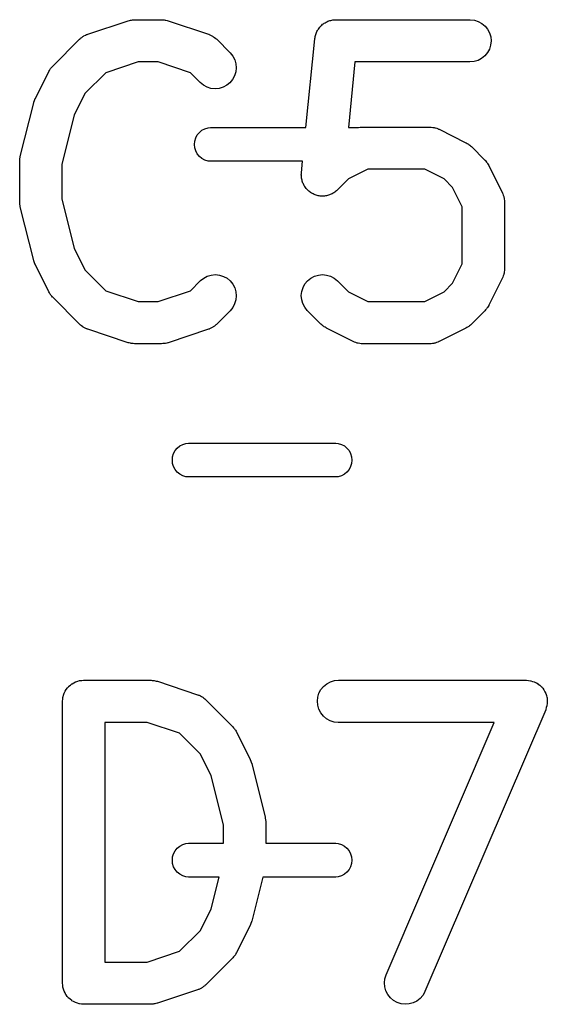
# Model space of a CAD drawing. Extents: x -0.18 to 2.54, y -2.17 to -0.07.
# Tile 35 of 39: x 2.18 to 2.26, y -0.89 to -0.75. Entities that reach past the tile are written whole.
import ezdxf

# ---------------------------------------------------------------- set-up
doc = ezdxf.new("R2010")
doc.units = 0
doc.header["$MEASUREMENT"] = 0
doc.layers.add('BLACK', color=7, linetype='CONTINUOUS')

msp = doc.modelspace()

# ---------------------------------------------------------------- linework, layer by layer
at = {"layer": 'BLACK', "linetype": 'CONTINUOUS'}
for p, q in [((2.19254, -0.752553), (2.19817, -0.750678)), ((2.19817, -0.750678), (2.1982, -0.750666)), ((2.1982, -0.750666), (2.19837, -0.750631)), ((2.19837, -0.750631), (2.19853, -0.750583)), ((2.19853, -0.750583), (2.19865, -0.750571)), ((2.19865, -0.750571), (2.19877, -0.750545)), ((2.19877, -0.750545), (2.19893, -0.750543)), ((2.19893, -0.750543), (2.1991, -0.750527)), ((2.1991, -0.750527), (2.20285, -0.750527)), ((2.20285, -0.750527), (2.20289, -0.750527)), ((2.20289, -0.750527), (2.20305, -0.750546)), ((2.20305, -0.750546), (2.20322, -0.75055)), ((2.20322, -0.75055), (2.20334, -0.750578)), ((2.20334, -0.750578), (2.20346, -0.750591)), ((2.20346, -0.750591), (2.20362, -0.750641)), ((2.20362, -0.750641), (2.20378, -0.750678)), ((2.20378, -0.750678), (2.20941, -0.752553)), ((2.22548, -0.751103), (2.22559, -0.75102)), ((2.22559, -0.75102), (2.22573, -0.750946)), ((2.22573, -0.750946), (2.22586, -0.75086)), ((2.22586, -0.75086), (2.22598, -0.750811)), ((2.22598, -0.750811), (2.2261, -0.75075)), ((2.2261, -0.75075), (2.22625, -0.750704)), ((2.22625, -0.750704), (2.22639, -0.750645)), ((2.22639, -0.750645), (2.22652, -0.750621)), ((2.22652, -0.750621), (2.22665, -0.750583)), ((2.22665, -0.750583), (2.2268, -0.750568)), ((2.2268, -0.750568), (2.22696, -0.750538)), ((2.22696, -0.750538), (2.22709, -0.75054)), ((2.22709, -0.75054), (2.22722, -0.750527)), ((2.22722, -0.750527), (2.24597, -0.750527)), ((2.24597, -0.750527), (2.24601, -0.750527)), ((2.24601, -0.750527), (2.24658, -0.750591)), ((2.24658, -0.750591), (2.24713, -0.750766)), ((2.24713, -0.750766), (2.24764, -0.751043)), ((2.24764, -0.751043), (2.24808, -0.751414)), ((2.22446, -0.752461), (2.2245, -0.752335)), ((2.2245, -0.752335), (2.22457, -0.752197)), ((2.22457, -0.752197), (2.22464, -0.752052)), ((2.22464, -0.752052), (2.22471, -0.751944)), ((2.22471, -0.751944), (2.22477, -0.751828)), ((2.22477, -0.751828), (2.22487, -0.751707)), ((2.22487, -0.751707), (2.22496, -0.751577)), ((2.22496, -0.751577), (2.22506, -0.751485)), ((2.22506, -0.751485), (2.22514, -0.751384)), ((2.22514, -0.751384), (2.22526, -0.751285)), ((2.22526, -0.751285), (2.22537, -0.751175)), ((2.22537, -0.751175), (2.22548, -0.751103)), ((2.24808, -0.751414), (2.24844, -0.751863)), ((2.24844, -0.751863), (2.24871, -0.752373)), ((2.24871, -0.752373), (2.24887, -0.752926)), ((2.18764, -0.757016), (2.19139, -0.753266)), ((2.19139, -0.753266), (2.19142, -0.753237)), ((2.19142, -0.753237), (2.19148, -0.753183)), ((2.19148, -0.753183), (2.19154, -0.75312)), ((2.19154, -0.75312), (2.19171, -0.753004)), ((2.19171, -0.753004), (2.19187, -0.752878)), ((2.19187, -0.752878), (2.19194, -0.752838)), ((2.19194, -0.752838), (2.19201, -0.752788)), ((2.19201, -0.752788), (2.1922, -0.752706)), ((2.1922, -0.752706), (2.19238, -0.752613)), ((2.19238, -0.752613), (2.19246, -0.752588)), ((2.19246, -0.752588), (2.19254, -0.752553)), ((2.20941, -0.752553), (2.20945, -0.752566)), ((2.20945, -0.752566), (2.20952, -0.752603)), ((2.20952, -0.752603), (2.20961, -0.752628)), ((2.20961, -0.752628), (2.20979, -0.752724)), ((2.20979, -0.752724), (2.20997, -0.752808)), ((2.20997, -0.752808), (2.21004, -0.75286)), ((2.21004, -0.75286), (2.21012, -0.752901)), ((2.21012, -0.752901), (2.21027, -0.753029)), ((2.21027, -0.753029), (2.21043, -0.753147)), ((2.21043, -0.753147), (2.21049, -0.753211)), ((2.21049, -0.753211), (2.21056, -0.753266)), ((2.21056, -0.753266), (2.21244, -0.755141)), ((2.22304, -0.765591), (2.22428, -0.753186)), ((2.22428, -0.753186), (2.22429, -0.753145)), ((2.22429, -0.753145), (2.22431, -0.753016)), ((2.22431, -0.753016), (2.22433, -0.752886)), ((2.22433, -0.752886), (2.22437, -0.752735)), ((2.22437, -0.752735), (2.22441, -0.752581)), ((2.22441, -0.752581), (2.22446, -0.752461)), ((2.24892, -0.7535), (2.24886, -0.754073)), ((2.24887, -0.752926), (2.24892, -0.7535)), ((2.21244, -0.755141), (2.21246, -0.755171)), ((2.21246, -0.755171), (2.21282, -0.755621)), ((2.24842, -0.755131), (2.24805, -0.755575)), ((2.24869, -0.754624), (2.24842, -0.755131)), ((2.24886, -0.754073), (2.24869, -0.754624)), ((2.19958, -0.756432), (2.19507, -0.757935)), ((2.20237, -0.756432), (2.19958, -0.756432)), ((2.20688, -0.757935), (2.20237, -0.756432)), ((2.21282, -0.755621), (2.21309, -0.756133)), ((2.21309, -0.756133), (2.21325, -0.756686)), ((2.22989, -0.756432), (2.22898, -0.765591)), ((2.24597, -0.756432), (2.22989, -0.756432)), ((2.24654, -0.756376), (2.24597, -0.756432)), ((2.24709, -0.756209), (2.24654, -0.756376)), ((2.2476, -0.755939), (2.24709, -0.756209)), ((2.24805, -0.755575), (2.2476, -0.755939)), ((2.18521, -0.761533), (2.18708, -0.757783)), ((2.18708, -0.757783), (2.1871, -0.757747)), ((2.1871, -0.757747), (2.18719, -0.757607)), ((2.18719, -0.757607), (2.18727, -0.757461)), ((2.18727, -0.757461), (2.18735, -0.757366)), ((2.18735, -0.757366), (2.18742, -0.757263)), ((2.18742, -0.757263), (2.18753, -0.757144)), ((2.18753, -0.757144), (2.18764, -0.757016)), ((2.19507, -0.757935), (2.19215, -0.760853)), ((2.20826, -0.759317), (2.20688, -0.757935)), ((2.21324, -0.757833), (2.21307, -0.758383)), ((2.2133, -0.75726), (2.21324, -0.757833)), ((2.21325, -0.756686), (2.2133, -0.75726)), ((2.20871, -0.759683), (2.20826, -0.759317)), ((2.21279, -0.758889), (2.21242, -0.759332)), ((2.21307, -0.758383), (2.21279, -0.758889)), ((2.20921, -0.759955), (2.20871, -0.759683)), ((2.20976, -0.760124), (2.20921, -0.759955)), ((2.21034, -0.760182), (2.20976, -0.760124)), ((2.21091, -0.760128), (2.21034, -0.760182)), ((2.21146, -0.759963), (2.21091, -0.760128)), ((2.21197, -0.759694), (2.21146, -0.759963)), ((2.21242, -0.759332), (2.21197, -0.759694)), ((2.185, -0.762071), (2.1851, -0.761814)), ((2.185, -0.762085), (2.185, -0.762071)), ((2.1851, -0.761814), (2.1852, -0.761557)), ((2.1852, -0.761546), (2.18521, -0.761533)), ((2.1852, -0.761557), (2.1852, -0.761546)), ((2.19215, -0.760853), (2.19064, -0.763884)), ((2.18311, -0.769636), (2.18499, -0.762137)), ((2.18499, -0.762137), (2.185, -0.762097)), ((2.185, -0.762097), (2.185, -0.762085)), ((2.19064, -0.763884), (2.18893, -0.770716)), ((2.20814, -0.766274), (2.2085, -0.765979)), ((2.2085, -0.765979), (2.20891, -0.76576)), ((2.20891, -0.76576), (2.20936, -0.765625)), ((2.20936, -0.765625), (2.2097, -0.765591)), ((2.2097, -0.765591), (2.22304, -0.765591)), ((2.22898, -0.765591), (2.2303, -0.765591)), ((2.2303, -0.765591), (2.23035, -0.765596)), ((2.23035, -0.765596), (2.2304, -0.765581)), ((2.2304, -0.765581), (2.2306, -0.765561)), ((2.2306, -0.765561), (2.2308, -0.76553)), ((2.2308, -0.76553), (2.23088, -0.765533)), ((2.23088, -0.765533), (2.23097, -0.765525)), ((2.23097, -0.765525), (2.24034, -0.765525)), ((2.24034, -0.765525), (2.24039, -0.765525)), ((2.24039, -0.765525), (2.24047, -0.765535)), ((2.24047, -0.765535), (2.24056, -0.765533)), ((2.24056, -0.765533), (2.24076, -0.765567)), ((2.24076, -0.765567), (2.24096, -0.765589)), ((2.24096, -0.765589), (2.24104, -0.765616)), ((2.24104, -0.765616), (2.24113, -0.76563)), ((2.24113, -0.76563), (2.24132, -0.765703)), ((2.24132, -0.765703), (2.24151, -0.765764)), ((2.24151, -0.765764), (2.24158, -0.765806)), ((2.24158, -0.765806), (2.24166, -0.765837)), ((2.24166, -0.765837), (2.24541, -0.767711)), ((2.20745, -0.767953), (2.20749, -0.76749)), ((2.20749, -0.76749), (2.20763, -0.767044)), ((2.20763, -0.767044), (2.20785, -0.766634)), ((2.20785, -0.766634), (2.20814, -0.766274)), ((2.20749, -0.768416), (2.20745, -0.767953)), ((2.20763, -0.768861), (2.20749, -0.768416)), ((2.20785, -0.769271), (2.20763, -0.768861)), ((2.24541, -0.767711), (2.24545, -0.76773)), ((2.24545, -0.76773), (2.24559, -0.76782)), ((2.24559, -0.76782), (2.24574, -0.767899)), ((2.24574, -0.767899), (2.24583, -0.767977)), ((2.24583, -0.767977), (2.24593, -0.768044)), ((2.24593, -0.768044), (2.24605, -0.768159)), ((2.24605, -0.768159), (2.24618, -0.768265)), ((2.24618, -0.768265), (2.24806, -0.770139)), ((2.18302, -0.770311), (2.18303, -0.770259)), ((2.18302, -0.770352), (2.18302, -0.770311)), ((2.18303, -0.770206), (2.18306, -0.769972)), ((2.18303, -0.770259), (2.18303, -0.770206)), ((2.18306, -0.769972), (2.18309, -0.769739)), ((2.18309, -0.769739), (2.1831, -0.769688)), ((2.1831, -0.769688), (2.18311, -0.769636)), ((2.20814, -0.769631), (2.20785, -0.769271)), ((2.2085, -0.769926), (2.20814, -0.769631)), ((2.20891, -0.770146), (2.2085, -0.769926)), ((2.20936, -0.770281), (2.20891, -0.770146)), ((2.2097, -0.770315), (2.20936, -0.770281)), ((2.22257, -0.770315), (2.2097, -0.770315)), ((2.22241, -0.771933), (2.22257, -0.770315)), ((2.24806, -0.770139), (2.24809, -0.770169)), ((2.24809, -0.770169), (2.24819, -0.770298)), ((2.24819, -0.770298), (2.2483, -0.770419)), ((2.18302, -0.775977), (2.18302, -0.770352)), ((2.18893, -0.770716), (2.18893, -0.775613)), ((2.23167, -0.77143), (2.22897, -0.772779)), ((2.23965, -0.77143), (2.23167, -0.77143)), ((2.24234, -0.772779), (2.23965, -0.77143)), ((2.2483, -0.770419), (2.24837, -0.770523)), ((2.24837, -0.770523), (2.24844, -0.770619)), ((2.24844, -0.770619), (2.24852, -0.770766)), ((2.24852, -0.770766), (2.24861, -0.770907)), ((2.24861, -0.770907), (2.25048, -0.774656)), ((2.22239, -0.772217), (2.22241, -0.772075)), ((2.22241, -0.772363), (2.22239, -0.772217)), ((2.22241, -0.772075), (2.22241, -0.771933)), ((2.22241, -0.77251), (2.22241, -0.772363)), ((2.22243, -0.772649), (2.22241, -0.77251)), ((2.22245, -0.772791), (2.22243, -0.772649)), ((2.22249, -0.772931), (2.22245, -0.772791)), ((2.22252, -0.773075), (2.22249, -0.772931)), ((2.22257, -0.773206), (2.22252, -0.773075)), ((2.22897, -0.772779), (2.22743, -0.774315)), ((2.24354, -0.773976), (2.24234, -0.772779)), ((2.22261, -0.773343), (2.22257, -0.773206)), ((2.22268, -0.773473), (2.22261, -0.773343)), ((2.22274, -0.773608), (2.22268, -0.773473)), ((2.22281, -0.773727), (2.22274, -0.773608)), ((2.22288, -0.773853), (2.22281, -0.773727)), ((2.22297, -0.773967), (2.22288, -0.773853)), ((2.22305, -0.774089), (2.22297, -0.773967)), ((2.22315, -0.77419), (2.22305, -0.774089)), ((2.22324, -0.7743), (2.22315, -0.77419)), ((2.22336, -0.774394), (2.22324, -0.7743)), ((2.22346, -0.774499), (2.22336, -0.774394)), ((2.22729, -0.774433), (2.22719, -0.774532)), ((2.2274, -0.774344), (2.22729, -0.774433)), ((2.22743, -0.774315), (2.2274, -0.774344)), ((2.24489, -0.776674), (2.24354, -0.773976)), ((2.18893, -0.775613), (2.19064, -0.782445)), ((2.22358, -0.774578), (2.22346, -0.774499)), ((2.22369, -0.774669), (2.22358, -0.774578)), ((2.22382, -0.77474), (2.22369, -0.774669)), ((2.22394, -0.774822), (2.22382, -0.77474)), ((2.22407, -0.774877), (2.22394, -0.774822)), ((2.22419, -0.774945), (2.22407, -0.774877)), ((2.22433, -0.774989), (2.22419, -0.774945)), ((2.22447, -0.775046), (2.22433, -0.774989)), ((2.22461, -0.775075), (2.22447, -0.775046)), ((2.22474, -0.775118), (2.22461, -0.775075)), ((2.22489, -0.775133), (2.22474, -0.775118)), ((2.22503, -0.775163), (2.22489, -0.775133)), ((2.22517, -0.775164), (2.22503, -0.775163)), ((2.22531, -0.77518), (2.22517, -0.775164)), ((2.22546, -0.775167), (2.22531, -0.77518)), ((2.22561, -0.775168), (2.22546, -0.775167)), ((2.22575, -0.775142), (2.22561, -0.775168)), ((2.22589, -0.77513), (2.22575, -0.775142)), ((2.22603, -0.775089), (2.22589, -0.77513)), ((2.22617, -0.775061), (2.22603, -0.775089)), ((2.22631, -0.775009), (2.22617, -0.775061)), ((2.22644, -0.774969), (2.22631, -0.775009)), ((2.22657, -0.774901), (2.22644, -0.774969)), ((2.22671, -0.774847), (2.22657, -0.774901)), ((2.22683, -0.774769), (2.22671, -0.774847)), ((2.22695, -0.774704), (2.22683, -0.774769)), ((2.22707, -0.774612), (2.22695, -0.774704)), ((2.22719, -0.774532), (2.22707, -0.774612)), ((2.25048, -0.774656), (2.2505, -0.774693)), ((2.2505, -0.774693), (2.25053, -0.774775)), ((2.25053, -0.774775), (2.25057, -0.774852)), ((2.25057, -0.774852), (2.25063, -0.775045)), ((2.25063, -0.775045), (2.2507, -0.775234)), ((2.2507, -0.775234), (2.25071, -0.77532)), ((2.25071, -0.77532), (2.25074, -0.775403)), ((2.25074, -0.775403), (2.25076, -0.775604)), ((2.25076, -0.775604), (2.25079, -0.775803)), ((2.25079, -0.775803), (2.25079, -0.77589)), ((2.18303, -0.776029), (2.18302, -0.775977)), ((2.18302, -0.776082), (2.18303, -0.776029)), ((2.18306, -0.776315), (2.18302, -0.776082)), ((2.18308, -0.77655), (2.18306, -0.776315)), ((2.18309, -0.776601), (2.18308, -0.77655)), ((2.1831, -0.776653), (2.18309, -0.776601)), ((2.18311, -0.776693), (2.1831, -0.776653)), ((2.18499, -0.784192), (2.18311, -0.776693)), ((2.24489, -0.784654), (2.24489, -0.776674)), ((2.25079, -0.77589), (2.2508, -0.775977)), ((2.2508, -0.775977), (2.2508, -0.785351)), ((2.19064, -0.782445), (2.19215, -0.785476)), ((2.18499, -0.784205), (2.18499, -0.784192)), ((2.18499, -0.784218), (2.18499, -0.784205)), ((2.18509, -0.784474), (2.18499, -0.784218)), ((2.18518, -0.784735), (2.18509, -0.784474)), ((2.18519, -0.784747), (2.18518, -0.784735)), ((2.18519, -0.784759), (2.18519, -0.784747)), ((2.18521, -0.784796), (2.18519, -0.784759)), ((2.18708, -0.788546), (2.18521, -0.784796)), ((2.24354, -0.787351), (2.24489, -0.784654)), ((2.2508, -0.785392), (2.25079, -0.785478)), ((2.2508, -0.785351), (2.2508, -0.785392)), ((2.19215, -0.785476), (2.19507, -0.788394)), ((2.20829, -0.786983), (2.20874, -0.786624)), ((2.20874, -0.786624), (2.20925, -0.786359)), ((2.20925, -0.786359), (2.2098, -0.786198)), ((2.2098, -0.786198), (2.21038, -0.786148)), ((2.21038, -0.786148), (2.21095, -0.78621)), ((2.21095, -0.78621), (2.2115, -0.786382)), ((2.2115, -0.786382), (2.21201, -0.786658)), ((2.21201, -0.786658), (2.21245, -0.787027)), ((2.22327, -0.786998), (2.22372, -0.786635)), ((2.22372, -0.786635), (2.22423, -0.786366)), ((2.22423, -0.786366), (2.22478, -0.786202)), ((2.22478, -0.786202), (2.22536, -0.786147)), ((2.22536, -0.786147), (2.22593, -0.786206)), ((2.22593, -0.786206), (2.22648, -0.786374)), ((2.22648, -0.786374), (2.22699, -0.786646)), ((2.22699, -0.786646), (2.22743, -0.787012)), ((2.25048, -0.786671), (2.24861, -0.790421)), ((2.25052, -0.78659), (2.25048, -0.786671)), ((2.25056, -0.786514), (2.25052, -0.78659)), ((2.25062, -0.786322), (2.25056, -0.786514)), ((2.25069, -0.786133), (2.25062, -0.786322)), ((2.25071, -0.786047), (2.25069, -0.786133)), ((2.25073, -0.785964), (2.25071, -0.786047)), ((2.25075, -0.785764), (2.25073, -0.785964)), ((2.25079, -0.785565), (2.25075, -0.785764)), ((2.25079, -0.785478), (2.25079, -0.785565)), ((2.20688, -0.788394), (2.20826, -0.787012)), ((2.20826, -0.787012), (2.20829, -0.786983)), ((2.21245, -0.787027), (2.21281, -0.787475)), ((2.21281, -0.787475), (2.21308, -0.787984)), ((2.21308, -0.787984), (2.21325, -0.788537)), ((2.22246, -0.788496), (2.22263, -0.787946)), ((2.22263, -0.787946), (2.2229, -0.78744)), ((2.2229, -0.78744), (2.22327, -0.786998)), ((2.22743, -0.787012), (2.22897, -0.788548)), ((2.24234, -0.788548), (2.24354, -0.787351)), ((2.18717, -0.788686), (2.18708, -0.788546)), ((2.18725, -0.788834), (2.18717, -0.788686)), ((2.18733, -0.788929), (2.18725, -0.788834)), ((2.18739, -0.789034), (2.18733, -0.788929)), ((2.1875, -0.789154), (2.18739, -0.789034)), ((2.18761, -0.789284), (2.1875, -0.789154)), ((2.18764, -0.789313), (2.18761, -0.789284)), ((2.19139, -0.793063), (2.18764, -0.789313)), ((2.19507, -0.788394), (2.19958, -0.789897)), ((2.20237, -0.789897), (2.20688, -0.788394)), ((2.2133, -0.78911), (2.21324, -0.789684)), ((2.21325, -0.788537), (2.2133, -0.78911)), ((2.22239, -0.789069), (2.22246, -0.788496)), ((2.22244, -0.789643), (2.22239, -0.789069)), ((2.22897, -0.788548), (2.23167, -0.789897)), ((2.23965, -0.789897), (2.24234, -0.788548)), ((2.19958, -0.789897), (2.20237, -0.789897)), ((2.2128, -0.790743), (2.21244, -0.791188)), ((2.21307, -0.790235), (2.2128, -0.790743)), ((2.21324, -0.789684), (2.21307, -0.790235)), ((2.2226, -0.790197), (2.22244, -0.789643)), ((2.22287, -0.790708), (2.2226, -0.790197)), ((2.22323, -0.791159), (2.22287, -0.790708)), ((2.23167, -0.789897), (2.23965, -0.789897)), ((2.24828, -0.790941), (2.24816, -0.79106)), ((2.24834, -0.790838), (2.24828, -0.790941)), ((2.24842, -0.790743), (2.24834, -0.790838)), ((2.2485, -0.790597), (2.24842, -0.790743)), ((2.24859, -0.790457), (2.2485, -0.790597)), ((2.24861, -0.790421), (2.24859, -0.790457)), ((2.21244, -0.791188), (2.21056, -0.793063)), ((2.22326, -0.791188), (2.22323, -0.791159)), ((2.22513, -0.793063), (2.22326, -0.791188)), ((2.24806, -0.791188), (2.24618, -0.793063)), ((2.24816, -0.79106), (2.24806, -0.791188)), ((2.19145, -0.793118), (2.19139, -0.793063)), ((2.19151, -0.793182), (2.19145, -0.793118)), ((2.19168, -0.7933), (2.19151, -0.793182)), ((2.19183, -0.793429), (2.19168, -0.7933)), ((2.19191, -0.79347), (2.19183, -0.793429)), ((2.19198, -0.793521), (2.19191, -0.79347)), ((2.19216, -0.793605), (2.19198, -0.793521)), ((2.19234, -0.793701), (2.19216, -0.793605)), ((2.19242, -0.793726), (2.19234, -0.793701)), ((2.20975, -0.793624), (2.20957, -0.793716)), ((2.20993, -0.793541), (2.20975, -0.793624)), ((2.21, -0.793491), (2.20993, -0.793541)), ((2.21008, -0.793451), (2.21, -0.793491)), ((2.21024, -0.793325), (2.21008, -0.793451)), ((2.2104, -0.793209), (2.21024, -0.793325)), ((2.21046, -0.793146), (2.2104, -0.793209)), ((2.21053, -0.793092), (2.21046, -0.793146)), ((2.21056, -0.793063), (2.21053, -0.793092)), ((2.22526, -0.793168), (2.22513, -0.793063)), ((2.22538, -0.793284), (2.22526, -0.793168)), ((2.22548, -0.793351), (2.22538, -0.793284)), ((2.22558, -0.793429), (2.22548, -0.793351)), ((2.22572, -0.793507), (2.22558, -0.793429)), ((2.22586, -0.793597), (2.22572, -0.793507)), ((2.2259, -0.793616), (2.22586, -0.793597)), ((2.22965, -0.795491), (2.2259, -0.793616)), ((2.24541, -0.793616), (2.24166, -0.795491)), ((2.24555, -0.793528), (2.24541, -0.793616)), ((2.2457, -0.793451), (2.24555, -0.793528)), ((2.2458, -0.793375), (2.2457, -0.793451)), ((2.2459, -0.793309), (2.2458, -0.793375)), ((2.24602, -0.793195), (2.2459, -0.793309)), ((2.24615, -0.793092), (2.24602, -0.793195)), ((2.24618, -0.793063), (2.24615, -0.793092)), ((2.1925, -0.793763), (2.19242, -0.793726)), ((2.19254, -0.793776), (2.1925, -0.793763)), ((2.19817, -0.795651), (2.19254, -0.793776)), ((2.20941, -0.793776), (2.20378, -0.795651)), ((2.20949, -0.793741), (2.20941, -0.793776)), ((2.20957, -0.793716), (2.20949, -0.793741)), ((2.19833, -0.795688), (2.19817, -0.795651)), ((2.19849, -0.795738), (2.19833, -0.795688)), ((2.19861, -0.795752), (2.19849, -0.795738)), ((2.19873, -0.795779), (2.19861, -0.795752)), ((2.19889, -0.795784), (2.19873, -0.795779)), ((2.19906, -0.795802), (2.19889, -0.795784)), ((2.1991, -0.795802), (2.19906, -0.795802)), ((2.20285, -0.795802), (2.1991, -0.795802)), ((2.20301, -0.795786), (2.20285, -0.795802)), ((2.20318, -0.795784), (2.20301, -0.795786)), ((2.2033, -0.795758), (2.20318, -0.795784)), ((2.20342, -0.795746), (2.2033, -0.795758)), ((2.20358, -0.795698), (2.20342, -0.795746)), ((2.20374, -0.795664), (2.20358, -0.795698)), ((2.20378, -0.795651), (2.20374, -0.795664)), ((2.22973, -0.795522), (2.22965, -0.795491)), ((2.22981, -0.795564), (2.22973, -0.795522)), ((2.23, -0.795624), (2.22981, -0.795564)), ((2.23019, -0.795697), (2.23, -0.795624)), ((2.23027, -0.795712), (2.23019, -0.795697)), ((2.23036, -0.795738), (2.23027, -0.795712)), ((2.23056, -0.79576), (2.23036, -0.795738)), ((2.23076, -0.795795), (2.23056, -0.79576)), ((2.23084, -0.795792), (2.23076, -0.795795)), ((2.23093, -0.795802), (2.23084, -0.795792)), ((2.23097, -0.795802), (2.23093, -0.795802)), ((2.24034, -0.795802), (2.23097, -0.795802)), ((2.24043, -0.795794), (2.24034, -0.795802)), ((2.24052, -0.795797), (2.24043, -0.795794)), ((2.24072, -0.795766), (2.24052, -0.795797)), ((2.24092, -0.795746), (2.24072, -0.795766)), ((2.241, -0.795721), (2.24092, -0.795746)), ((2.24109, -0.795707), (2.241, -0.795721)), ((2.24128, -0.795638), (2.24109, -0.795707)), ((2.24147, -0.79558), (2.24128, -0.795638)), ((2.24155, -0.795539), (2.24147, -0.79558)), ((2.24163, -0.795509), (2.24155, -0.795539)), ((2.24166, -0.795491), (2.24163, -0.795509)), ((2.20505, -0.810369), (2.20541, -0.810074)), ((2.20541, -0.810074), (2.20582, -0.809854)), ((2.20582, -0.809854), (2.20627, -0.809719)), ((2.20627, -0.809719), (2.20661, -0.809685)), ((2.20661, -0.809685), (2.22721, -0.809685)), ((2.22721, -0.809685), (2.22755, -0.809719)), ((2.22755, -0.809719), (2.228, -0.809854)), ((2.228, -0.809854), (2.22841, -0.810074)), ((2.22841, -0.810074), (2.22877, -0.810369)), ((2.20436, -0.812047), (2.2044, -0.811584)), ((2.2044, -0.811584), (2.20454, -0.811139)), ((2.20454, -0.811139), (2.20476, -0.810729)), ((2.20476, -0.810729), (2.20505, -0.810369)), ((2.22877, -0.810369), (2.22906, -0.810729)), ((2.22906, -0.810729), (2.22928, -0.811139)), ((2.22928, -0.811139), (2.22942, -0.811584)), ((2.22942, -0.811584), (2.22946, -0.812047)), ((2.2044, -0.81251), (2.20436, -0.812047)), ((2.20454, -0.812956), (2.2044, -0.81251)), ((2.20476, -0.813366), (2.20454, -0.812956)), ((2.22928, -0.812956), (2.22906, -0.813366)), ((2.22942, -0.81251), (2.22928, -0.812956)), ((2.22946, -0.812047), (2.22942, -0.81251)), ((2.20505, -0.813726), (2.20476, -0.813366)), ((2.20541, -0.814021), (2.20505, -0.813726)), ((2.20582, -0.81424), (2.20541, -0.814021)), ((2.20627, -0.814375), (2.20582, -0.81424)), ((2.228, -0.81424), (2.22755, -0.814375)), ((2.22841, -0.814021), (2.228, -0.81424)), ((2.22877, -0.813726), (2.22841, -0.814021)), ((2.22906, -0.813366), (2.22877, -0.813726)), ((2.20661, -0.814409), (2.20627, -0.814375)), ((2.22721, -0.814409), (2.20661, -0.814409)), ((2.22755, -0.814375), (2.22721, -0.814409)), ((2.19035, -0.843292), (2.19059, -0.843164)), ((2.19059, -0.843164), (2.19084, -0.843033)), ((2.19084, -0.843033), (2.19085, -0.84303)), ((2.19085, -0.84303), (2.19086, -0.843025)), ((2.19086, -0.843025), (2.19113, -0.842947)), ((2.19113, -0.842947), (2.19139, -0.842866)), ((2.19139, -0.842866), (2.1914, -0.842865)), ((2.1914, -0.842865), (2.19141, -0.842863)), ((2.19141, -0.842863), (2.19169, -0.842837)), ((2.19169, -0.842837), (2.19196, -0.84281)), ((2.19196, -0.84281), (2.20134, -0.84281)), ((2.20134, -0.84281), (2.20138, -0.842811)), ((2.20138, -0.842811), (2.20154, -0.842829)), ((2.20154, -0.842829), (2.20171, -0.842834)), ((2.20171, -0.842834), (2.20183, -0.842861)), ((2.20183, -0.842861), (2.20195, -0.842875)), ((2.20195, -0.842875), (2.20211, -0.842925)), ((2.20211, -0.842925), (2.20227, -0.842962)), ((2.20227, -0.842962), (2.2079, -0.844837)), ((2.22595, -0.843304), (2.22646, -0.843033)), ((2.22646, -0.843033), (2.22701, -0.842866)), ((2.22701, -0.842866), (2.22759, -0.84281)), ((2.22759, -0.84281), (2.25383, -0.84281)), ((2.25383, -0.84281), (2.25387, -0.842811)), ((2.25387, -0.842811), (2.25388, -0.842812)), ((2.25388, -0.842812), (2.25389, -0.842811)), ((2.25389, -0.842811), (2.25417, -0.842844)), ((2.25417, -0.842844), (2.25445, -0.842875)), ((2.25445, -0.842875), (2.25446, -0.842878)), ((2.25446, -0.842878), (2.25447, -0.842879)), ((2.25447, -0.842879), (2.25473, -0.842966)), ((2.25473, -0.842966), (2.255, -0.843049)), ((2.255, -0.843049), (2.255, -0.843054)), ((2.255, -0.843054), (2.25501, -0.843057)), ((2.25501, -0.843057), (2.25526, -0.843192)), ((2.25526, -0.843192), (2.2555, -0.843327)), ((2.18924, -0.844619), (2.18925, -0.84461)), ((2.18925, -0.8446), (2.18939, -0.844355)), ((2.18925, -0.84461), (2.18925, -0.8446)), ((2.18939, -0.844355), (2.18952, -0.844112)), ((2.18952, -0.844104), (2.18953, -0.844095)), ((2.18952, -0.844112), (2.18952, -0.844104)), ((2.18953, -0.844095), (2.18971, -0.843881)), ((2.18971, -0.843881), (2.18988, -0.843668)), ((2.18988, -0.843668), (2.18989, -0.843661)), ((2.18989, -0.843661), (2.1899, -0.843653)), ((2.1899, -0.843653), (2.19011, -0.84348)), ((2.19011, -0.84348), (2.19033, -0.843304)), ((2.19033, -0.843304), (2.19034, -0.843299)), ((2.19034, -0.843299), (2.19035, -0.843292)), ((2.22486, -0.844619), (2.22514, -0.844112)), ((2.22514, -0.844112), (2.2255, -0.843668)), ((2.2255, -0.843668), (2.22595, -0.843304)), ((2.2555, -0.843327), (2.25551, -0.843333)), ((2.25551, -0.843333), (2.25552, -0.843338)), ((2.25552, -0.843338), (2.25573, -0.843518)), ((2.25573, -0.843518), (2.25594, -0.843697)), ((2.25594, -0.843697), (2.25595, -0.843705)), ((2.25595, -0.843705), (2.25596, -0.843712)), ((2.25596, -0.843712), (2.25613, -0.843932)), ((2.25613, -0.843932), (2.2563, -0.844146)), ((2.2563, -0.844146), (2.25631, -0.844155)), ((2.25631, -0.844155), (2.25631, -0.844163)), ((2.25631, -0.844163), (2.25644, -0.844413)), ((2.25644, -0.844413), (2.25657, -0.844657)), ((2.18901, -0.845722), (2.18904, -0.845444)), ((2.18901, -0.845742), (2.18901, -0.845722)), ((2.18901, -0.845743), (2.18901, -0.845742)), ((2.18901, -0.845742), (2.18901, -0.845742)), ((2.18901, -0.845763), (2.18901, -0.845743)), ((2.18901, -0.885133), (2.18901, -0.845763)), ((2.18904, -0.845444), (2.18907, -0.845169)), ((2.18907, -0.845169), (2.18908, -0.845159)), ((2.18908, -0.845149), (2.18916, -0.844886)), ((2.18908, -0.845159), (2.18908, -0.845149)), ((2.18916, -0.844886), (2.18924, -0.844619)), ((2.2079, -0.844837), (2.20794, -0.84485)), ((2.20794, -0.84485), (2.20801, -0.844886)), ((2.20801, -0.844886), (2.2081, -0.844912)), ((2.2081, -0.844912), (2.20828, -0.845007)), ((2.20828, -0.845007), (2.20846, -0.845092)), ((2.20846, -0.845092), (2.20853, -0.845143)), ((2.20853, -0.845143), (2.20861, -0.845184)), ((2.20861, -0.845184), (2.20876, -0.845312)), ((2.20876, -0.845312), (2.20892, -0.845431)), ((2.20892, -0.845431), (2.20898, -0.845495)), ((2.20898, -0.845495), (2.20905, -0.84555)), ((2.20905, -0.84555), (2.2128, -0.849299)), ((2.22463, -0.845742), (2.22469, -0.845169)), ((2.22468, -0.846316), (2.22463, -0.845742)), ((2.22469, -0.845169), (2.22486, -0.844619)), ((2.25657, -0.844657), (2.25657, -0.844667)), ((2.25657, -0.844667), (2.25658, -0.844676)), ((2.25658, -0.844676), (2.25665, -0.844942)), ((2.25665, -0.844942), (2.25673, -0.84521)), ((2.25673, -0.84521), (2.25673, -0.84522)), ((2.25673, -0.84522), (2.25674, -0.84523)), ((2.25674, -0.84523), (2.25676, -0.845501)), ((2.25678, -0.845804), (2.25675, -0.846083)), ((2.25676, -0.845501), (2.25678, -0.845784)), ((2.25678, -0.845784), (2.25678, -0.845794)), ((2.25678, -0.845794), (2.25678, -0.845804)), ((2.22485, -0.846869), (2.22468, -0.846316)), ((2.22511, -0.84738), (2.22485, -0.846869)), ((2.25655, -0.846926), (2.23967, -0.886296)), ((2.25664, -0.846642), (2.25655, -0.846907)), ((2.25655, -0.846907), (2.25655, -0.846916)), ((2.25655, -0.846916), (2.25655, -0.846926)), ((2.25672, -0.846377), (2.25664, -0.846642)), ((2.25675, -0.846083), (2.25672, -0.846357)), ((2.25672, -0.846357), (2.25672, -0.846366)), ((2.25672, -0.846366), (2.25672, -0.846377)), ((2.19492, -0.848716), (2.19492, -0.88218)), ((2.20086, -0.848716), (2.19492, -0.848716)), ((2.20537, -0.850219), (2.20086, -0.848716)), ((2.22548, -0.847829), (2.22511, -0.84738)), ((2.22592, -0.848199), (2.22548, -0.847829)), ((2.22642, -0.848477), (2.22592, -0.848199)), ((2.22697, -0.848651), (2.22642, -0.848477)), ((2.22754, -0.848715), (2.22697, -0.848651)), ((2.22759, -0.848716), (2.22754, -0.848715)), ((2.24935, -0.848716), (2.22759, -0.848716)), ((2.23425, -0.88397), (2.24935, -0.848716)), ((2.2128, -0.849299), (2.21283, -0.849329)), ((2.21283, -0.849329), (2.21293, -0.849458)), ((2.21293, -0.849458), (2.21305, -0.849579)), ((2.21305, -0.849579), (2.21311, -0.849683)), ((2.21311, -0.849683), (2.21319, -0.849779)), ((2.21319, -0.849779), (2.21327, -0.849926)), ((2.21327, -0.849926), (2.21335, -0.850067)), ((2.21335, -0.850067), (2.21523, -0.853816)), ((2.20829, -0.853136), (2.20537, -0.850219)), ((2.2098, -0.856167), (2.20829, -0.853136)), ((2.21523, -0.853816), (2.21525, -0.853853)), ((2.21525, -0.853853), (2.21525, -0.853866)), ((2.21525, -0.853866), (2.21526, -0.853878)), ((2.21526, -0.853878), (2.21535, -0.854138)), ((2.21535, -0.854138), (2.21544, -0.854394)), ((2.21544, -0.854394), (2.21545, -0.854408)), ((2.21545, -0.854408), (2.21545, -0.854421)), ((2.21545, -0.854421), (2.21733, -0.86192)), ((2.21151, -0.862999), (2.2098, -0.856167)), ((2.21733, -0.86192), (2.21734, -0.86196)), ((2.21734, -0.86196), (2.21734, -0.862012)), ((2.21734, -0.862012), (2.21736, -0.862062)), ((2.21736, -0.862062), (2.21738, -0.862298)), ((2.21738, -0.862298), (2.21741, -0.862531)), ((2.21151, -0.865591), (2.21151, -0.862999)), ((2.21741, -0.862531), (2.21741, -0.862583)), ((2.21741, -0.862583), (2.21741, -0.862636)), ((2.21741, -0.862636), (2.21741, -0.865591)), ((2.20476, -0.866634), (2.20505, -0.866274)), ((2.20505, -0.866274), (2.20541, -0.865979)), ((2.20541, -0.865979), (2.20582, -0.86576)), ((2.20582, -0.86576), (2.20627, -0.865625)), ((2.20627, -0.865625), (2.20661, -0.865591)), ((2.20661, -0.865591), (2.21151, -0.865591)), ((2.21741, -0.865591), (2.22721, -0.865591)), ((2.22721, -0.865591), (2.22755, -0.865625)), ((2.22755, -0.865625), (2.228, -0.86576)), ((2.228, -0.86576), (2.22841, -0.865979)), ((2.22841, -0.865979), (2.22877, -0.866274)), ((2.22877, -0.866274), (2.22906, -0.866634)), ((2.20436, -0.867953), (2.2044, -0.86749)), ((2.2044, -0.868416), (2.20436, -0.867953)), ((2.2044, -0.86749), (2.20454, -0.867044)), ((2.20454, -0.867044), (2.20476, -0.866634)), ((2.22906, -0.866634), (2.22928, -0.867044)), ((2.22928, -0.867044), (2.22942, -0.86749)), ((2.22942, -0.86749), (2.22946, -0.867953)), ((2.22946, -0.867953), (2.22942, -0.868416)), ((2.20454, -0.868861), (2.2044, -0.868416)), ((2.20476, -0.869271), (2.20454, -0.868861)), ((2.20505, -0.869631), (2.20476, -0.869271)), ((2.22906, -0.869271), (2.22877, -0.869631)), ((2.22928, -0.868861), (2.22906, -0.869271)), ((2.22942, -0.868416), (2.22928, -0.868861)), ((2.20541, -0.869926), (2.20505, -0.869631)), ((2.20582, -0.870146), (2.20541, -0.869926)), ((2.20627, -0.870281), (2.20582, -0.870146)), ((2.20661, -0.870315), (2.20627, -0.870281)), ((2.2109, -0.870315), (2.20661, -0.870315)), ((2.2098, -0.874729), (2.2109, -0.870315)), ((2.21699, -0.870315), (2.21545, -0.876475)), ((2.22721, -0.870315), (2.21699, -0.870315)), ((2.22755, -0.870281), (2.22721, -0.870315)), ((2.228, -0.870146), (2.22755, -0.870281)), ((2.22841, -0.869926), (2.228, -0.870146)), ((2.22877, -0.869631), (2.22841, -0.869926)), ((2.20829, -0.87776), (2.2098, -0.874729)), ((2.21523, -0.87708), (2.21335, -0.880829)), ((2.21524, -0.877055), (2.21523, -0.877067)), ((2.21523, -0.877067), (2.21523, -0.87708)), ((2.21534, -0.876799), (2.21524, -0.877055)), ((2.21543, -0.876542), (2.21534, -0.876799)), ((2.21544, -0.876528), (2.21543, -0.876542)), ((2.21545, -0.876475), (2.21544, -0.876515)), ((2.21544, -0.876515), (2.21544, -0.876528)), ((2.20537, -0.880678), (2.20829, -0.87776)), ((2.20086, -0.88218), (2.20537, -0.880678)), ((2.2128, -0.881597), (2.20905, -0.885346)), ((2.21291, -0.881469), (2.2128, -0.881597)), ((2.21302, -0.88135), (2.21291, -0.881469)), ((2.21309, -0.881246), (2.21302, -0.88135)), ((2.21317, -0.881151), (2.21309, -0.881246)), ((2.21324, -0.881005), (2.21317, -0.881151)), ((2.21333, -0.880866), (2.21324, -0.881005)), ((2.21335, -0.880829), (2.21333, -0.880866)), ((2.19492, -0.88218), (2.20086, -0.88218)), ((2.23407, -0.884519), (2.23425, -0.88397)), ((2.18904, -0.88541), (2.18901, -0.885133)), ((2.18906, -0.885686), (2.18904, -0.88541)), ((2.18907, -0.885696), (2.18906, -0.885686)), ((2.18907, -0.885707), (2.18907, -0.885696)), ((2.18915, -0.885972), (2.18907, -0.885707)), ((2.20842, -0.885825), (2.20824, -0.885907)), ((2.20849, -0.885775), (2.20842, -0.885825)), ((2.20857, -0.885735), (2.20849, -0.885775)), ((2.20873, -0.885609), (2.20857, -0.885735)), ((2.20889, -0.885492), (2.20873, -0.885609)), ((2.20895, -0.88543), (2.20889, -0.885492)), ((2.20902, -0.885375), (2.20895, -0.88543)), ((2.20905, -0.885346), (2.20902, -0.885375)), ((2.23401, -0.885092), (2.23407, -0.884519)), ((2.23405, -0.885666), (2.23401, -0.885092)), ((2.23421, -0.88622), (2.23405, -0.885666)), ((2.18923, -0.886239), (2.18915, -0.885972)), ((2.18923, -0.886248), (2.18923, -0.886239)), ((2.18923, -0.886258), (2.18923, -0.886248)), ((2.18937, -0.886504), (2.18923, -0.886258)), ((2.18949, -0.88675), (2.18937, -0.886504)), ((2.1895, -0.886758), (2.18949, -0.88675)), ((2.18951, -0.886767), (2.1895, -0.886758)), ((2.18968, -0.886984), (2.18951, -0.886767)), ((2.18986, -0.887199), (2.18968, -0.886984)), ((2.18986, -0.887206), (2.18986, -0.887199)), ((2.18987, -0.887214), (2.18986, -0.887206)), ((2.19008, -0.88739), (2.18987, -0.887214)), ((2.2079, -0.88606), (2.20227, -0.887934)), ((2.20798, -0.886024), (2.2079, -0.88606)), ((2.20806, -0.886), (2.20798, -0.886024)), ((2.20824, -0.885907), (2.20806, -0.886)), ((2.23448, -0.886733), (2.23421, -0.88622)), ((2.23484, -0.887184), (2.23448, -0.886733)), ((2.23527, -0.887558), (2.23484, -0.887184)), ((2.23937, -0.886835), (2.239, -0.887271)), ((2.23966, -0.886334), (2.23937, -0.886835)), ((2.23967, -0.886296), (2.23966, -0.886334)), ((2.1903, -0.887569), (2.19008, -0.88739)), ((2.19031, -0.887575), (2.1903, -0.887569)), ((2.19031, -0.887581), (2.19031, -0.887575)), ((2.19056, -0.887713), (2.19031, -0.887581)), ((2.1908, -0.887847), (2.19056, -0.887713)), ((2.19081, -0.88785), (2.1908, -0.887847)), ((2.19082, -0.887855), (2.19081, -0.88785)), ((2.19109, -0.887938), (2.19082, -0.887855)), ((2.19135, -0.888021), (2.19109, -0.887938)), ((2.19136, -0.888022), (2.19135, -0.888021)), ((2.19137, -0.888026), (2.19136, -0.888022)), ((2.19165, -0.888054), (2.19137, -0.888026)), ((2.19192, -0.888086), (2.19165, -0.888054)), ((2.19194, -0.888086), (2.19192, -0.888086)), ((2.19196, -0.888086), (2.19194, -0.888086)), ((2.19194, -0.888086), (2.19194, -0.888086)), ((2.19194, -0.888086), (2.19194, -0.888086)), ((2.20134, -0.888086), (2.19196, -0.888086)), ((2.2015, -0.88807), (2.20134, -0.888086)), ((2.20167, -0.888067), (2.2015, -0.88807)), ((2.20179, -0.888042), (2.20167, -0.888067)), ((2.20191, -0.88803), (2.20179, -0.888042)), ((2.20207, -0.887982), (2.20191, -0.88803)), ((2.20223, -0.887947), (2.20207, -0.887982)), ((2.20227, -0.887934), (2.20223, -0.887947)), ((2.23578, -0.887839), (2.23527, -0.887558)), ((2.23633, -0.888017), (2.23578, -0.887839)), ((2.2369, -0.888085), (2.23633, -0.888017)), ((2.23747, -0.888041), (2.2369, -0.888085)), ((2.23803, -0.887886), (2.23747, -0.888041)), ((2.23854, -0.887626), (2.23803, -0.887886)), ((2.239, -0.887271), (2.23854, -0.887626))]:
    msp.add_line(p, q, dxfattribs=at)

doc.saveas('drawing.dxf')
